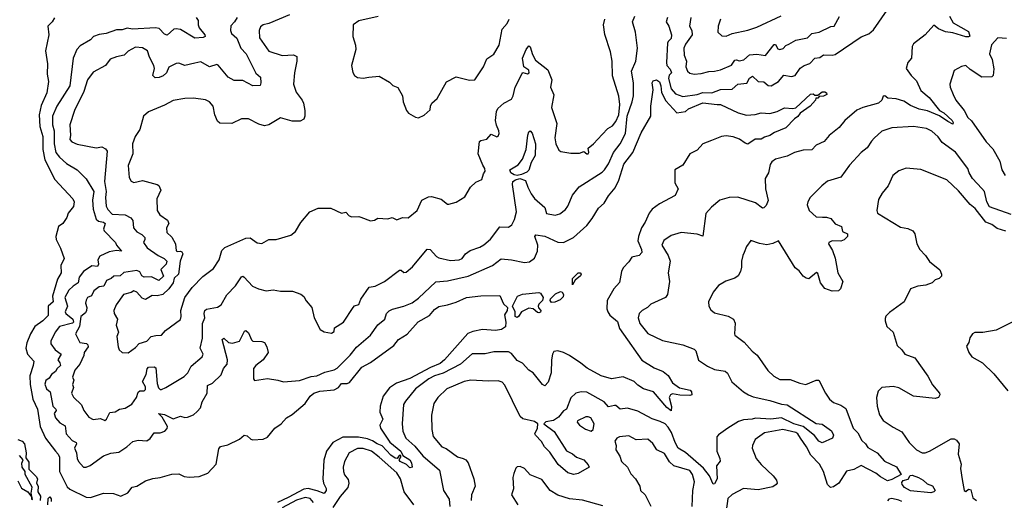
# Model space of a CAD drawing. Extents: x 1690054 to 1842981, y 782881 to 914114.
# Tile 190 of 256: x 1698118 to 1704901, y 847266 to 850581. Entities that reach past the tile are written whole.
import ezdxf

# ---------------------------------------------------------------- set-up
doc = ezdxf.new("R2010")
doc.units = 0

msp = doc.modelspace()

# ---------------------------------------------------------------- linework, layer by layer
at = {"layer": '0CON10XD'}
for points in [[(1699975.6, 850615), (1699835, 850554.4), (1699795.5, 850544.5), (1699777.9, 850532.1), (1699768.6, 850505), (1699770.6, 850455), (1699835, 850362.9), (1699925, 850332.9), (1700005, 850338.9), (1700026.2, 850326.2), (1700027.8, 850295), (1700010, 850215), (1700004.4, 850135), (1700021.7, 850081.7), (1700064.5, 850025), (1700073.1, 850005), (1700083.1, 849955), (1700081.4, 849915), (1700074.4, 849895.6), (1700049.2, 849880.8), (1699995, 849880.8), (1699915, 849904.4), (1699835, 849855.7), (1699805, 849849.4), (1699765, 849860), (1699695, 849896.2), (1699645, 849895.8), (1699580, 849865), (1699497, 849867), (1699481.3, 849881.3), (1699462.5, 849925), (1699450, 849985), (1699425, 850014.2), (1699398.7, 850028.7), (1699315, 850040), (1699255, 850037.5), (1699175, 850022.9), (1699115, 849991.2), (1699005, 849946), (1698970, 849915), (1698945.9, 849824.1), (1698914.6, 849775.4), (1698895.6, 849725), (1698896.5, 849655), (1698864.5, 849574.5), (1698872.1, 849492.1), (1698885, 849466.2), (1698905, 849457.1), (1698965, 849472), (1699065, 849444.3), (1699076.4, 849436.4), (1699089.6, 849405), (1699063.8, 849345), (1699065.6, 849265), (1699084.2, 849235), (1699137.3, 849197.3), (1699145.8, 849175), (1699130, 849145), (1699132.3, 849112.3), (1699165, 849081.2), (1699190.8, 849035), (1699195, 848987.5), (1699205, 848981.8), (1699225, 848984.6), (1699235, 848979.6), (1699241.2, 848965), (1699224.6, 848914.6), (1699211.8, 848825), (1699181, 848799), (1699174.8, 848765), (1699146.3, 848723.7), (1699105, 848686.2), (1699065, 848676), (1699031.2, 848678.8), (1698985, 848650.2), (1698961.3, 848661.3), (1698925, 848702.3), (1698905, 848710), (1698885, 848698.6), (1698834, 848685), (1698782, 848615), (1698767.1, 848575), (1698769.2, 848555), (1698791.9, 848515), (1698782.5, 848475), (1698798.8, 848425), (1698786.7, 848395), (1698796.2, 848325), (1698803.9, 848303.9), (1698825, 848286.7), (1698865, 848283.3), (1698915, 848320), (1698941.8, 848348.2), (1698993.8, 848365), (1699024.6, 848395.4), (1699055, 848403.3), (1699095, 848404.2), (1699123.5, 848436.5), (1699225, 848513.3), (1699231.4, 848535), (1699228.5, 848575), (1699255.6, 848665), (1699305.4, 848734.6), (1699379.1, 848810.9), (1699453.8, 848865), (1699491.4, 848925), (1699510.5, 848989.5), (1699530.9, 849009.1), (1699675, 849074.2), (1699705, 849076), (1699755, 849042), (1699785, 849036.2), (1699835, 849063.8), (1699885, 849065.8), (1699985, 849095.8), (1700019.1, 849120.9), (1700055, 849181.2), (1700117.5, 849255), (1700175, 849280), (1700261.7, 849281.7), (1700335, 849247.5), (1700365, 849253.3), (1700388.3, 849228.3), (1700405, 849220), (1700453.6, 849223.6), (1700468.3, 849218.3), (1700535, 849193.3), (1700561.7, 849198.3), (1700585, 849211.2), (1700653, 849207), (1700685, 849217.5), (1700715, 849200), (1700755, 849216), (1700795, 849214.3), (1700855, 849263.8), (1700888.8, 849335), (1700935, 849358.8), (1700955, 849361.2), (1701022.1, 849342.1), (1701065, 849309.2), (1701075, 849307.5), (1701125, 849321.2), (1701185, 849358.8), (1701224.5, 849425.5), (1701259.5, 849460.5), (1701300.4, 849479.6), (1701312.2, 849517.8), (1701325.6, 849535), (1701322.5, 849555), (1701307.5, 849577.5), (1701277.3, 849655), (1701285, 849740), (1701295, 849748), (1701335, 849756.7), (1701365, 849790), (1701405, 849772.5), (1701413, 849777), (1701420, 849795), (1701418.8, 849815), (1701402.5, 849852.5), (1701396.2, 849886.2), (1701401.5, 849948.5), (1701412, 849968), (1701454.1, 850005.9), (1701505, 850031.4), (1701517.4, 850055), (1701530.8, 850115), (1701579.8, 850210.2), (1701585, 850216), (1701615, 850206.9), (1701627.6, 850215), (1701625, 850232.7), (1701590, 850255), (1701581.1, 850315), (1701606, 850375), (1701625, 850399.2), (1701635, 850393.3), (1701651.4, 850341.4), (1701671.8, 850301.8), (1701755.4, 850235.4), (1701784.7, 850165), (1701775.4, 850115), (1701797.7, 850062.3), (1701781.8, 849975), (1701818.6, 849865), (1701803.3, 849765), (1701810.8, 849725), (1701831.2, 849681.2), (1701845, 849671.2), (1701915, 849660.6), (1701975, 849660), (1702005, 849672.2), (1702024.8, 849654.8), (1702035, 849654.7), (1702038.9, 849665), (1702033.8, 849695), (1702070, 849725), (1702130.2, 849789.8), (1702170.5, 849829.5), (1702201.5, 849848.5), (1702225, 849878.1), (1702244.2, 849925), (1702251.1, 849995), (1702245, 850053.8), (1702202.6, 850192.6), (1702199.5, 850295), (1702188.8, 850358.8), (1702149.1, 850479.1), (1702140.6, 850545), (1702149.5, 850585)], [(1699762.5, 848725), (1699815, 848711.9), (1699865, 848717.5), (1699915, 848709.4), (1699997.7, 848707.7), (1700055, 848688.8), (1700075, 848672.5), (1700091.7, 848641.7), (1700130, 848595), (1700146.2, 848525), (1700187.5, 848445), (1700215, 848428.8), (1700265, 848418), (1700285, 848430), (1700287.5, 848455), (1700347.5, 848495), (1700415, 848596.2), (1700425, 848606.7), (1700455, 848617.5), (1700467.3, 848652.7), (1700525, 848736), (1700566.6, 848743.4), (1700630, 848775), (1700735, 848852.9), (1700745, 848854.2), (1700765, 848837.5), (1700779.7, 848840.3), (1700825, 848877.1), (1700925, 848997.1), (1700945.6, 848995), (1700988.6, 848948.6), (1701005, 848939.5), (1701085, 848920.9), (1701145.4, 848924.6), (1701165, 848933.1), (1701190, 848965), (1701221.6, 848988.4), (1701287.9, 849012.1), (1701315, 849028.2), (1701362, 849068), (1701425, 849152.9), (1701485, 849150), (1701507.5, 849165), (1701526.7, 849203.3), (1701540.9, 849255), (1701511.8, 849445), (1701514.6, 849465), (1701532.6, 849477.4), (1701564.4, 849485.6), (1701602.7, 849472.7), (1701617.5, 849425), (1701640.3, 849380.2), (1701665, 849347.8), (1701734.6, 849285), (1701747.6, 849245), (1701806.3, 849233.7), (1701838.9, 849241.1), (1701878.5, 849271.5), (1701894.5, 849295), (1701925, 849370), (1701973, 849427), (1702130.2, 849529.8), (1702146.7, 849545), (1702173.2, 849586.8), (1702208.9, 849665), (1702255, 849725.4), (1702291, 849795), (1702303, 849915), (1702338.1, 850015), (1702345.3, 850055), (1702346.6, 850145), (1702333.3, 850225), (1702361.5, 850295), (1702374.4, 850385), (1702361.1, 850495), (1702339.2, 850565), (1702355.9, 850604.1)], [(1704523.3, 850605), (1704548.1, 850558.1), (1704655, 850500), (1704662.1, 850467.9), (1704655, 850461.5), (1704635, 850463.1), (1704545, 850490.8), (1704495, 850496.2), (1704446.9, 850516.9), (1704415, 850542), (1704356.5, 850475), (1704274.3, 850415), (1704266.9, 850395), (1704260.6, 850315), (1704237.1, 850285), (1704223.8, 850245), (1704260, 850195), (1704295, 850160), (1704325, 850091.1), (1704383.8, 850045), (1704454, 849954), (1704485, 849937.5), (1704542.5, 849885), (1704547.9, 849872.1), (1704545, 849861.2), (1704511.7, 849878.3), (1704455, 849917.8), (1704372, 849952), (1704315, 849963.4), (1704255, 849988.8), (1704208.1, 850018.1), (1704155, 850034.6), (1704099.1, 850039.1), (1704078, 850055), (1704066.4, 850053.6), (1704058, 850025), (1704035, 850004.2), (1703925, 849975.7), (1703883.7, 849956.3), (1703802.5, 849885), (1703761.9, 849838.1), (1703695, 849781.2), (1703659.7, 849740.3), (1703603.7, 849716.3), (1703575, 849684.2), (1703515, 849680.6), (1703454.4, 849665.6), (1703405, 849639.4), (1703325, 849617.8), (1703299.6, 849600.4), (1703287.6, 849582.4), (1703277.1, 849525), (1703253.8, 849485), (1703255.5, 849415), (1703273.4, 849333.4), (1703260.4, 849299.6), (1703245, 849283.1), (1703235, 849282), (1703187.6, 849317.6), (1703065, 849356.9), (1703005, 849354.3), (1702940, 849335), (1702882.9, 849287.1), (1702845.7, 849245), (1702825, 849088.8), (1702785, 849102.5), (1702675, 849112.9), (1702605, 849091.4), (1702555, 849058.8), (1702542.5, 849025), (1702585.4, 848955.4), (1702600, 848915), (1702585.8, 848835), (1702594.2, 848775), (1702580, 848685), (1702566.7, 848665), (1702465, 848620), (1702443.5, 848596.5), (1702405, 848575.6), (1702384.4, 848555), (1702378.9, 848525), (1702389.5, 848485), (1702445.8, 848415.8), (1702545, 848368.1), (1702685, 848337.8), (1702765, 848309.2), (1702776.6, 848296.6), (1702795, 848234), (1702855, 848192.5), (1702905, 848168.6), (1702977.6, 848157.6), (1702992.7, 848142.7), (1703023.6, 848083.6), (1703104.2, 848015), (1703137.5, 847995), (1703170.6, 847980.6), (1703285, 847954.5), (1703365, 847928.9), (1703405, 847923.9), (1703605, 847796.4), (1703645, 847791.1), (1703710.6, 847745), (1703724.3, 847715), (1703717.1, 847695), (1703645, 847663.3), (1703621.9, 847675), (1703593.9, 847713.9), (1703515.4, 847775.4), (1703450.4, 847795), (1703365, 847834.9), (1703293.2, 847826.8), (1703186.3, 847833.7), (1703164.6, 847825.4), (1703105, 847822.5), (1703070.1, 847809.9), (1702996, 847764), (1702931.5, 847718.5), (1702920.8, 847705), (1702921.1, 847605), (1702942, 847555), (1702943.8, 847536.2), (1702918.9, 847505), (1702921.8, 847415), (1702905, 847380.8), (1702895, 847378), (1702868.7, 847435), (1702827.8, 847487.8), (1702705, 847595.6), (1702655, 847625.3), (1702632.7, 847665), (1702608.2, 847735), (1702585, 847770.9), (1702565, 847793.4), (1702529, 847809), (1702475, 847828.2), (1702375, 847880.7), (1702305, 847902), (1702255, 847894.7), (1702225, 847919.5), (1702215, 847920.4), (1702175, 847911.1), (1702143.1, 847945), (1702025, 848013.1), (1701985.4, 848014.6), (1701948.8, 848005), (1701915, 847972.9), (1701885, 847896), (1701865, 847884.2), (1701830.3, 847839.7), (1701795, 847817.1), (1701742.8, 847807.2), (1701727.5, 847795), (1701800.2, 847740.2), (1701885, 847607.5), (1701925, 847587.9), (1701954.7, 847564.7), (1702004.3, 847545), (1702035, 847512), (1702040.8, 847495), (1701965, 847451.4), (1701935, 847443.5), (1701894.5, 847455), (1701826.7, 847513.3), (1701768.9, 847598.9), (1701734, 847635), (1701713.1, 847673.1), (1701670.8, 847715), (1701667.7, 847725), (1701684.4, 847764.4), (1701687.5, 847795), (1701665, 847809.2), (1701585, 847828), (1701565, 847844), (1701459.7, 848059.7), (1701442.3, 848082.3), (1701415, 848090.8), (1701345, 848087.8), (1701225, 848095.5), (1701180, 848085), (1701061.1, 848035), (1700998.9, 847975), (1700970.4, 847935), (1700955.5, 847854.5), (1700957.8, 847755), (1700966.9, 847706.9), (1701025.7, 847635), (1701055, 847624.4), (1701135, 847565.8), (1701172.5, 847555), (1701191.2, 847545), (1701208, 847525), (1701247.5, 847415), (1701255.8, 847365), (1701229.4, 847305), (1701227.3, 847265)], [(1702581.1, 850595), (1702570.5, 850565), (1702590, 850535), (1702607.2, 850475), (1702605, 850450), (1702585, 850430.5), (1702581.4, 850418.6), (1702572.8, 850285), (1702575, 850264.4), (1702599.4, 850239.4), (1702608.8, 850215), (1702593, 850197), (1702587.3, 850175), (1702605, 850104.4), (1702635, 850068.9), (1702685, 850051.5), (1702785, 850063.5), (1702825, 850079.5), (1702885, 850076.8), (1702945, 850098.3), (1703025, 850102.3), (1703065, 850136.4), (1703127.9, 850142.1), (1703145, 850177.9), (1703165, 850190.9), (1703204.1, 850154.1), (1703245, 850152.5), (1703275, 850127.1), (1703295, 850124.7), (1703345.9, 850154.1), (1703381.2, 850198.8), (1703435, 850189.6), (1703460.8, 850195), (1703495, 850246.7), (1703522.5, 850265), (1703561.2, 850278.8), (1703595.4, 850314.6), (1703630, 850320), (1703655, 850338.8), (1703715, 850335.9), (1703735, 850341.5), (1703915, 850462.9), (1703967.4, 850482.6), (1703999.4, 850510.6), (1704093.6, 850645)], [(1702945.5, 850584.5), (1702929.2, 850535), (1702927.5, 850495), (1702955, 850468), (1702985, 850466), (1703025, 850485.8), (1703135, 850507.8), (1703195, 850529.1), (1703363.4, 850606.6)], [(1698357.5, 850592.5), (1698341.4, 850565), (1698311.8, 850535), (1698318.5, 850475), (1698296.4, 850365), (1698310.5, 850275), (1698307.1, 850205), (1698315.6, 850155), (1698305.3, 850075), (1698265, 849988.2), (1698253.2, 849925), (1698257.8, 849845), (1698277.2, 849775), (1698276.8, 849685), (1698291.6, 849615), (1698359.1, 849479.1), (1698483.8, 849345), (1698493.3, 849325), (1698487.7, 849292.3), (1698453, 849247), (1698442.7, 849217.3), (1698414.2, 849175.8), (1698386.4, 849153.6), (1698368, 849085), (1698370, 849065), (1698400, 849005), (1698424.2, 848935), (1698401.5, 848885), (1698403.1, 848835), (1698378.6, 848791.4), (1698343.8, 848675), (1698348.4, 848635), (1698314.3, 848605), (1698315, 848541.5), (1698276.5, 848503.5), (1698222.3, 848465), (1698192.2, 848415), (1698167, 848353), (1698160.5, 848315), (1698171.1, 848275), (1698214.4, 848225), (1698211.5, 848195), (1698187.4, 848125), (1698189.6, 848065), (1698208.9, 847965), (1698240.3, 847895), (1698260.2, 847775), (1698295, 847696.1), (1698365, 847604.7), (1698383.7, 847583.7), (1698391.2, 847565), (1698393.3, 847465), (1698445, 847360.6), (1698462.6, 847342.6), (1698575, 847287.8), (1698605, 847286.9), (1698695.9, 847315.9), (1698765, 847313.8), (1698815, 847296.2), (1698862.3, 847317.7), (1698893.6, 847356.4), (1698925, 847363.1), (1698985, 847400.6), (1699035, 847417.3), (1699086.1, 847423.9), (1699165, 847447.9), (1699215, 847449.2), (1699250.5, 847430.5), (1699285, 847426.7), (1699355, 847431.1), (1699415, 847454.2), (1699471.4, 847515), (1699488.8, 847621.2), (1699501.7, 847638.3), (1699551.7, 847648.3), (1699631.2, 847688.8), (1699663.9, 847716.1), (1699685, 847711.2), (1699709.2, 847689.2), (1699724.3, 847684.3), (1699795, 847688.1), (1699825, 847701.1), (1699876, 847765), (1699919.2, 847795), (1699955, 847834.4), (1699995, 847858.2), (1700085, 847933.3), (1700119.2, 847985), (1700145, 848004.7), (1700185, 848020), (1700285, 848028.7), (1700315.2, 848044.8), (1700335, 848072.1), (1700375, 848073), (1700390.4, 848079.6), (1700475, 848184.4), (1700533.6, 848216.4), (1700696.4, 848333.6), (1700727.5, 848375), (1700787.7, 848412.3), (1700863.4, 848496.6), (1700939.9, 848540.1), (1700975, 848582.3), (1701005, 848603.2), (1701065, 848613.8)], [(1699334.4, 850595), (1699346.9, 850575), (1699347.8, 850545), (1699355.4, 850525.4), (1699394.2, 850475), (1699396.2, 850465), (1699382.2, 850457.8), (1699325, 850452.5), (1699225, 850511.8), (1699195, 850518.4), (1699179.2, 850515), (1699135, 850473.3), (1699115, 850480.5), (1699078.7, 850518.7), (1699054.7, 850525.3), (1698895, 850515.9), (1698859.1, 850520.9), (1698825, 850510.3), (1698785, 850510.3), (1698714.7, 850485.3), (1698665, 850479.1), (1698625.7, 850465), (1698605, 850440.5), (1698535, 850400.5), (1698510.9, 850375), (1698485.4, 850314.6), (1698464.1, 850125), (1698374.5, 849984.5), (1698343.2, 849915), (1698344.6, 849855), (1698355.3, 849815), (1698356.2, 849725), (1698368.1, 849665), (1698392.5, 849632.5), (1698439.7, 849589.7), (1698515, 849545.7), (1698575, 849484), (1698629.4, 849395), (1698618.6, 849335), (1698624.8, 849275), (1698644.8, 849205), (1698661.2, 849191.2), (1698695, 849183.5), (1698707, 849175), (1698696.2, 849135), (1698699.5, 849125), (1698778.5, 849045), (1698785.6, 849025.6), (1698818.8, 848985), (1698785, 848989.2), (1698735, 848980.2), (1698670.8, 848949.2), (1698655.4, 848925), (1698660.5, 848895), (1698655, 848878), (1698615, 848883.3), (1698556.5, 848843.5), (1698528.7, 848805), (1698521.1, 848765), (1698486.3, 848743.7), (1698457.2, 848715), (1698429.7, 848665), (1698446.7, 848605), (1698431.7, 848565), (1698436, 848555), (1698483.8, 848515), (1698488.6, 848495), (1698482, 848488), (1698392.5, 848465), (1698363.3, 848425), (1698333.3, 848365), (1698333.1, 848345), (1698361.5, 848305), (1698403.1, 848275), (1698381.8, 848235), (1698395.6, 848215.6), (1698398.9, 848195), (1698375.6, 848174.4), (1698365, 848154.6), (1698336.2, 848133.8), (1698322.2, 848107.8), (1698297.5, 848092.5), (1698291.7, 848068.3), (1698303.5, 848035), (1698328.5, 848015), (1698346.8, 847916.8), (1698367.5, 847895), (1698368.5, 847885), (1698356.2, 847865), (1698363.8, 847835), (1698395, 847800.5), (1698431.2, 847781.2), (1698439.1, 847725), (1698479.1, 847679.1), (1698506.2, 847665), (1698510.4, 847655), (1698495.4, 847625), (1698510, 847595), (1698514.6, 847555), (1698523.3, 847535), (1698557.5, 847495), (1698575, 847494.2), (1698603.5, 847506.5), (1698695, 847574.3), (1698745, 847590.6), (1698801.2, 847598.8), (1698856.7, 847635), (1698898.1, 847671.9), (1698935, 847680.6), (1698995, 847677.1), (1699016.7, 847693.3), (1699045, 847732.9), (1699085, 847731.1), (1699117.2, 847742.8), (1699135, 847761.2), (1699136.7, 847775), (1699098.9, 847838.9), (1699075, 847866), (1699115, 847858.3), (1699175, 847829.1), (1699225, 847847.5), (1699255, 847837.5), (1699275, 847839.2), (1699315, 847856.9), (1699341.7, 847878.3), (1699364.4, 847905), (1699374.6, 847945), (1699408.8, 848005), (1699412.5, 848057.5), (1699447.3, 848075), (1699505, 848132.1), (1699522.5, 848175), (1699546.7, 848205), (1699550.5, 848235), (1699513.8, 848375), (1699525, 848384.2), (1699555.8, 848354.2), (1699585, 848350.6), (1699631.2, 848365), (1699667.3, 848432.7), (1699675, 848437.5), (1699695, 848421.4), (1699713.8, 848373.8), (1699724.5, 848364.5), (1699785, 848360.8), (1699804, 848354), (1699820, 848325), (1699828.8, 848285), (1699796.2, 848235), (1699744, 848195), (1699728, 848175), (1699728.8, 848105), (1699735, 848093.3), (1699825, 848106), (1699895.9, 848095.9), (1699935, 848083.8), (1700045, 848092.7), (1700125, 848120.6), (1700165, 848125.6), (1700219.8, 848150.2), (1700285, 848166.1), (1700305, 848177.1), (1700393.4, 848266.6), (1700437.4, 848322.6), (1700534.7, 848405.3), (1700585, 848477.5), (1700633.3, 848516.7), (1700645.5, 848555), (1700663.6, 848573.6)], [(1699615, 850596.4), (1699598.5, 850565), (1699572.5, 850537.5), (1699570.4, 850505), (1699577.9, 850485), (1699613.1, 850453.1), (1699640.3, 850385), (1699678.2, 850345), (1699745, 850212), (1699776.2, 850185), (1699780, 850145), (1699775, 850126.7), (1699725, 850123.3), (1699655, 850160.5), (1699595, 850161.8), (1699554.2, 850185), (1699485, 850267.8), (1699475, 850270.5), (1699425.4, 850254.6), (1699365, 850290.6), (1699325, 850281.8), (1699255, 850264.4), (1699215, 850280.8), (1699195, 850277.5), (1699145, 850254), (1699130.4, 850215), (1699107.5, 850192.5), (1699078.2, 850181.8), (1699050.6, 850180.6), (1699035.9, 850195.9), (1699045.9, 850245), (1699042.7, 850265), (1699012.1, 850322.1), (1698998.1, 850365), (1698962.9, 850387.1), (1698915, 850390), (1698865, 850363.3), (1698838.8, 850335), (1698785, 850324.4), (1698742.1, 850307.9), (1698709.2, 850265), (1698625, 850218), (1698586.1, 850165), (1698560.9, 850085), (1698494.7, 849955), (1698463.8, 849855), (1698468, 849785), (1698463.5, 849755), (1698478.2, 849738.2), (1698515, 849722.2), (1698644.1, 849695.9), (1698685, 849704.3), (1698710.2, 849690.2), (1698720.5, 849675), (1698702.3, 849465), (1698713.3, 849395), (1698708.8, 849355), (1698714.7, 849295), (1698725, 849270.8), (1698755, 849238.5), (1698845, 849236), (1698883.6, 849215), (1698898.5, 849195), (1698903.1, 849145), (1698925, 849118.5), (1698959.5, 849099.5), (1698979.1, 849079.1), (1698980.4, 849065), (1698971.1, 849045), (1698996.6, 849006.6), (1699071.2, 848955), (1699113.2, 848935), (1699131.9, 848915), (1699127.6, 848895), (1699090.9, 848859.1), (1699108.7, 848811.3), (1699077.3, 848782.7), (1699025, 848808.5), (1698975, 848805.8), (1698959.6, 848815), (1698945, 848842.5), (1698925, 848850), (1698835, 848838.2), (1698810, 848815), (1698767.4, 848812.6), (1698747.5, 848795), (1698715, 848781.8), (1698697.6, 848742.4), (1698665, 848738.2), (1698629.7, 848710.3), (1698612.5, 848677.5), (1698585.4, 848664.6), (1698575, 848646.2), (1698570.4, 848625), (1698580.5, 848595), (1698578.8, 848575), (1698570.6, 848559.4), (1698539.2, 848535), (1698528.9, 848465), (1698502.1, 848415), (1698533.1, 848355), (1698577.4, 848347.4), (1698587.9, 848337.9), (1698588.7, 848325), (1698561.5, 848285), (1698559.1, 848265), (1698531.2, 848205), (1698496.9, 848165), (1698482.1, 848115), (1698490.9, 848095), (1698481.4, 848065), (1698488.2, 848045), (1698474.2, 848005), (1698488.3, 847978.3), (1698543.1, 847925), (1698560.6, 847885), (1698595, 847839.4), (1698625, 847822.9), (1698675, 847830), (1698705, 847816.2), (1698716.9, 847825), (1698738.9, 847871.1), (1698775, 847875.8), (1698805, 847895.6), (1698845, 847902.9), (1698889.6, 847930.4), (1698922.7, 847975), (1698935, 848012.9), (1698945, 848022), (1698975, 848022), (1698985, 848031.4), (1698985, 848048.9), (1698963.6, 848086.4), (1698988.9, 848135), (1698996.9, 848173.1), (1699005, 848183.9), (1699045, 848186.9), (1699055, 848180), (1699065, 848072), (1699075, 848041.4), (1699085, 848031.1), (1699095, 848031.5), (1699125, 848043.3), (1699250.3, 848119.7), (1699275.8, 848145), (1699298.3, 848191.7), (1699374.3, 848255), (1699381.9, 848275), (1699361.6, 848315), (1699378, 848385), (1699378.1, 848485), (1699393.3, 848525), (1699388.8, 848555), (1699393.9, 848576.1), (1699405, 848584.7), (1699481.4, 848598.6), (1699505, 848613.8), (1699545, 848682.5), (1699603.5, 848745), (1699645, 848807.1), (1699655, 848811.4), (1699665, 848806), (1699722.2, 848742.2), (1699762.5, 848725)], [(1700587.7, 850602.3), (1700455, 850572.5), (1700416.2, 850545), (1700412, 850465), (1700430.8, 850405), (1700432.9, 850375), (1700403.8, 850265), (1700413.6, 850216.4), (1700425, 850196.7), (1700445, 850181.2), (1700485, 850178), (1700523.3, 850183.3), (1700595, 850190), (1700665, 850148.8), (1700687.7, 850127.7), (1700722.3, 850112.3), (1700755.9, 850055.9), (1700758.8, 850015), (1700783.3, 849955), (1700797, 849937), (1700845, 849907.5), (1700865, 849903.3), (1700905, 849922.5), (1700945, 849960), (1700947.5, 849985), (1700957.5, 850005), (1700993.6, 850036.4), (1701058.3, 850151.7), (1701125, 850186.2), (1701217, 850163), (1701253.6, 850166.4), (1701313.3, 850255), (1701335, 850311.2), (1701385, 850342.5), (1701421.2, 850405), (1701440.8, 850515), (1701475, 850554), (1701489.7, 850585)], [(1702740.2, 850595), (1702731.5, 850535), (1702749.1, 850505), (1702750, 850475), (1702705, 850411.9), (1702693.1, 850385), (1702695.4, 850335), (1702712.2, 850295), (1702706.9, 850255), (1702718.6, 850225), (1702735, 850212.2), (1702765, 850204.5), (1702811.7, 850208.3), (1702865, 850223.8), (1702905, 850225.4), (1702944.7, 850235.3), (1703022.5, 850267.5), (1703045, 850302), (1703055, 850304.7), (1703075, 850296.8), (1703106.5, 850303.5), (1703145, 850338.7), (1703195, 850342.2), (1703255, 850332.9), (1703315, 850410), (1703325, 850408.8), (1703340.2, 850380.2), (1703355, 850374), (1703377.6, 850382.4), (1703396.6, 850403.4), (1703417.2, 850412.8), (1703465, 850440), (1703545, 850454.6), (1703575, 850485.7), (1703625, 850495.5), (1703705, 850533.8), (1703728.1, 850535), (1703765, 850601.5)], [(1704915, 850450.8), (1704855.3, 850454.7), (1704813.4, 850406.6), (1704798.9, 850345), (1704815.9, 850305.9), (1704828.1, 850241.9), (1704823.3, 850196.7), (1704815, 850187.5), (1704745, 850184), (1704666.2, 850236.2), (1704635, 850263.8), (1704605, 850258.8), (1704555, 850230), (1704525.7, 850135), (1704528, 850115), (1704549.2, 850065), (1704567.5, 850025), (1704623.8, 849953.8), (1704650, 849905), (1704675, 849884), (1704775, 849738), (1704820.7, 849690.7), (1704869.5, 849605), (1704884.5, 849545), (1704905.4, 849505)], [(1700663.6, 848573.6), (1700686.7, 848585), (1700765, 848604.5), (1700820.9, 848629.1), (1700865, 848660), (1700985, 848773.1), (1701065, 848780.4), (1701207.6, 848812.4), (1701375, 848885.4), (1701435, 848931.1), (1701505, 848924.4), (1701595, 848905.8), (1701629.1, 848910.9), (1701665, 848936.2), (1701685.6, 848985), (1701686.2, 849025), (1701665.7, 849085), (1701672.5, 849097.5), (1701735, 849088), (1701825, 849045.5), (1701865, 849044.4), (1701932.4, 849077.6), (1702025, 849161.1), (1702060.9, 849209.1), (1702105, 849281.4), (1702143.1, 849315), (1702173.8, 849365), (1702219.4, 849420.6), (1702245.2, 849475), (1702279.6, 849585), (1702341.5, 849665), (1702398.6, 849801.4), (1702465.6, 849914.4), (1702465.4, 849985), (1702482.8, 850097.2), (1702474.7, 850145), (1702481.8, 850158.2), (1702505, 850165.8), (1702525, 850152.2), (1702535, 850123.3), (1702539.2, 850079.2), (1702570.1, 850020.1), (1702645, 849938.2), (1702703.4, 849946.6), (1702725, 849965.9), (1702825, 850006.7), (1702923.7, 849996.3), (1702946.2, 849995), (1703067.9, 849937.9), (1703125, 849922.5), (1703185, 849925.8), (1703225, 849938.6), (1703285, 849934.3), (1703335, 849947.1), (1703387, 849973), (1703445, 849968.8), (1703465, 849973.8), (1703565, 850066.7), (1703585, 850070), (1703595, 850060), (1703615, 850060), (1703645, 850082.5), (1703665, 850082.5), (1703676.7, 850076.7), (1703677.5, 850065), (1703655, 850052.5), (1703625, 850050), (1703615, 850040), (1703601.7, 850038.3), (1703600, 850025), (1703562.5, 849985), (1703494.1, 849935.9), (1703477.7, 849912.3), (1703455, 849896.7), (1703395, 849834.2), (1703318.3, 849801.7), (1703285, 849780.8), (1703248.6, 849771.4), (1703225, 849755.7), (1703185, 849756.9), (1703135, 849722.5), (1703115, 849729.2), (1703076.1, 849756.1), (1703032.8, 849772.8), (1702985, 849780.5), (1702953.3, 849775), (1702883.6, 849746.4), (1702825, 849724.7), (1702785, 849681.4), (1702733.6, 849656.4), (1702685, 849577.7), (1702630, 849545), (1702631.4, 849455), (1702652.9, 849415), (1702632.4, 849367.6), (1702525, 849310.5), (1702475, 849274), (1702455, 849245.6), (1702426.3, 849183.7), (1702400.3, 849145), (1702379.7, 849085), (1702376.2, 849055), (1702401.5, 848995), (1702404.2, 848975), (1702384.4, 848955.6), (1702335, 848943.1), (1702315, 848910.5), (1702275, 848868.6), (1702262.5, 848845), (1702250.7, 848769.3), (1702210.6, 848725), (1702165.5, 848645), (1702162.7, 848587.3), (1702169.4, 848565), (1702183.9, 848543.9), (1702235, 848500), (1702250.5, 848450.5), (1702276.9, 848413.1), (1702403.1, 848233.1), (1702489.1, 848179.1), (1702551.2, 848155), (1702585, 848126.7), (1702615.6, 848075.6), (1702662.9, 848042.9), (1702736.3, 848026.3), (1702746.2, 848015), (1702747.5, 847995), (1702735, 847988.8), (1702665, 847990.8), (1702615, 848000.4), (1702600.6, 847995), (1702592.9, 847975), (1702607.3, 847912.7), (1702605, 847882.5), (1702575, 847906.2), (1702483.3, 848015), (1702415.8, 848035.8), (1702375, 848061.5), (1702351.1, 848085), (1702275, 848118.8), (1702195, 848104.4), (1702124.6, 848124.6), (1702028.2, 848178.3), (1701982.4, 848212.4), (1701906, 848265), (1701863.3, 848285), (1701825, 848296.7), (1701797.5, 848292.5), (1701787.5, 848275), (1701781.5, 848235), (1701778.6, 848145), (1701757.9, 848082.1), (1701735, 848056.2), (1701718.8, 848065), (1701655.3, 848145.3), (1701624.3, 848165), (1701582.4, 848212.4), (1701545, 848231.4), (1701505, 848278.5), (1701485, 848290), (1701385, 848290.6), (1701325, 848276.5), (1701235, 848275.5), (1701155.5, 848205), (1701035, 848142.7), (1700975.6, 848125), (1700936.7, 848105), (1700845.5, 848035), (1700775, 847951.2), (1700762.4, 847927.6), (1700753.6, 847793.6), (1700757, 847743), (1700778.2, 847695), (1700840.2, 847640.2), (1700895, 847573.3), (1701010.4, 847475), (1701037.7, 847335), (1701076.2, 847275), (1701081.8, 847225)], [(1701545, 849505.4), (1701525, 849510), (1701502.2, 849525), (1701494.4, 849545), (1701550.9, 849579.1), (1701582, 849618), (1701606, 849685), (1701618.1, 849785), (1701625, 849807.5), (1701635, 849813.3), (1701648.8, 849798.8), (1701671.1, 849725), (1701668.9, 849645), (1701640.9, 849595), (1701625, 849543.6), (1701610.8, 849529.2), (1701575, 849513.2), (1701545, 849505.4)], [(1704948.2, 849238.2), (1704799.4, 849289.4), (1704779.7, 849325), (1704763.6, 849395), (1704746.9, 849416.9), (1704681.4, 849485), (1704658.3, 849525), (1704650, 849555), (1704565, 849666.4), (1704473.3, 849733.3), (1704445, 849771.8), (1704402.4, 849812.4), (1704365, 849829.5), (1704275, 849843.1), (1704125, 849834.5), (1704058, 849812), (1704005, 849764), (1703985, 849744), (1703955, 849696), (1703914.2, 849665), (1703835, 849577.5), (1703775, 849494.3), (1703683.4, 849466.6), (1703643.3, 849435), (1703563.3, 849355), (1703546.2, 849325), (1703542.5, 849305), (1703555.6, 849265.6), (1703605, 849222), (1703648.3, 849218.3), (1703675, 849218.5), (1703705, 849208.9), (1703735, 849173.6), (1703779.2, 849155), (1703785, 849120.6), (1703820, 849105), (1703820, 849085), (1703798.3, 849061.7), (1703775, 849054.2), (1703714.7, 849055.3), (1703692.5, 849045), (1703689.2, 849035), (1703718.1, 848988.1), (1703736.3, 848936.3), (1703754.2, 848835), (1703789.2, 848775), (1703772, 848725), (1703759.5, 848710.5), (1703715, 848708), (1703665, 848726.2), (1703635, 848766.2), (1703615, 848830), (1703606.8, 848836.8), (1703555, 848794.5), (1703535, 848798.5), (1703515, 848812.9), (1703488.1, 848848.1), (1703459.9, 848869.9), (1703345, 849056), (1703305, 849036.7), (1703265, 849028), (1703215, 849036.2), (1703155, 849057.5), (1703125, 849016.7), (1703109.2, 848975)], [(1704911.5, 849121.5), (1704850.8, 849140.8), (1704815, 849167.7), (1704774.5, 849184.5), (1704699.5, 849279.5), (1704666.2, 849306.2), (1704585, 849400), (1704505, 849477.1), (1704325, 849548), (1704225, 849556.2), (1704175, 849538.8), (1704133.3, 849505), (1704101.2, 849435), (1704058.8, 849385), (1704035, 849340), (1704022, 849265), (1704027, 849247), (1704185, 849149.2), (1704235, 849140), (1704271.2, 849125), (1704284.2, 849105), (1704299.2, 849035), (1704318.8, 848995), (1704356.7, 848955), (1704384.3, 848914.3), (1704456.4, 848856.4), (1704467.5, 848825), (1704467, 848813), (1704453, 848797), (1704425, 848787.5), (1704403.6, 848766.4), (1704359.3, 848750.7), (1704305, 848743.8), (1704255, 848723.8), (1704211.2, 848635), (1704108.8, 848561.2), (1704084.2, 848535.8), (1704079.3, 848520.7), (1704078.8, 848505), (1704092, 848465), (1704135.3, 848425.3), (1704163.1, 848333.1), (1704194.2, 848305), (1704215, 848274.2), (1704285, 848248.8), (1704373.3, 848123.3), (1704405, 848063.3), (1704453.3, 848005), (1704456.1, 847993.9), (1704447.5, 847975), (1704425, 847968), (1704275, 847985.7), (1704175, 848042.9), (1704135, 848051.9), (1704055.9, 848044.1), (1704031.7, 848018.3), (1704020, 847975), (1704025.8, 847915), (1704041.4, 847855), (1704067, 847817), (1704135, 847770), (1704195, 847738.8), (1704245.8, 847665), (1704295.5, 847615.5), (1704334.5, 847594.5), (1704355, 847594.4), (1704385, 847604.5), (1704535, 847690.8), (1704555, 847691.2), (1704572.3, 847682.3), (1704590, 847655), (1704582.3, 847585), (1704603.9, 847515), (1704600, 847485), (1704609.2, 847410.8), (1704625, 847333.8), (1704635, 847328.5), (1704655, 847343.5), (1704668.9, 847338.9), (1704683.9, 847283.9), (1704708.5, 847265)], [(1703109.2, 848975), (1703098.6, 848955), (1703090, 848915), (1703090.8, 848875), (1703084, 848845), (1703066.2, 848815), (1703045, 848799.2), (1702982.2, 848777.8), (1702931.2, 848748.8), (1702895, 848702.5), (1702862, 848635), (1702866.1, 848606.1), (1702878.8, 848578.8), (1702905, 848560), (1702997.4, 848537.4), (1703035, 848515.8), (1703046.9, 848486.9), (1703040.9, 848415), (1703044.7, 848404.7), (1703107.6, 848357.6), (1703164, 848295), (1703197.2, 848267.2), (1703270.7, 848160.7), (1703312, 848122), (1703355, 848099.4), (1703425, 848098.5), (1703493.2, 848073.2), (1703534.1, 848065.9), (1703605, 848094), (1703623.9, 848093.9), (1703670, 848005), (1703697.5, 847965), (1703725, 847940.8), (1703775, 847922.9), (1703809.2, 847899.2), (1703859.1, 847765), (1703891.3, 847731.3), (1703919.4, 847679.4), (1703945.4, 847655.4), (1703960.8, 847630.8), (1704025, 847594), (1704075, 847537.3), (1704158.3, 847498.3), (1704189.5, 847445), (1704125, 847410.2), (1704095, 847401.6), (1704047.4, 847427.4), (1704015, 847453.7), (1703915, 847507.1), (1703865, 847479.1), (1703812.6, 847467.4), (1703760, 847385), (1703725, 847360), (1703703.3, 847355), (1703682.2, 847375), (1703655, 847464.4), (1703626.9, 847515), (1703567.8, 847577.8), (1703538.8, 847635), (1703497, 847695), (1703477.8, 847725), (1703465, 847734.2), (1703375, 847753.8), (1703247.8, 847732.2), (1703184.4, 847685), (1703165.7, 847645), (1703164.2, 847625), (1703192.1, 847555), (1703225, 847514.5), (1703309.4, 847435), (1703332, 847405), (1703336.2, 847385), (1703330, 847375), (1703305, 847360.6), (1703205, 847338.2), (1703105, 847348.9), (1703025, 847306), (1702995, 847278.8), (1702984.2, 847195)], [(1701925, 848752.5), (1701926, 848795), (1701965, 848834.2), (1701980, 848835), (1701985.6, 848825.6), (1701981.4, 848815), (1701945.4, 848784.6), (1701925, 848752.5)], [(1701781.2, 848631.2), (1701773.1, 848645), (1701775.6, 848655), (1701809.2, 848690.8), (1701844.5, 848705.5), (1701855, 848700.9), (1701864.6, 848685), (1701860.9, 848669.1), (1701840.5, 848649.5), (1701805, 848632.5), (1701781.2, 848631.2)], [(1701065, 848613.8), (1701125, 848632.7), (1701195, 848665.3), (1701295, 848675.5), (1701425, 848678), (1701451.3, 848621.3), (1701478.4, 848595), (1701475.8, 848575), (1701457.5, 848545), (1701466.5, 848495), (1701465, 848462.5), (1701438, 848445), (1701395, 848437.3), (1701305.7, 848444.3), (1701238.7, 848431.3), (1701205, 848417.6), (1701044.6, 848235), (1701015, 848210.6), (1700947.2, 848182.8), (1700805, 848107), (1700713.5, 848075), (1700665, 848042.2), (1700621.5, 847985), (1700601.9, 847915), (1700598.9, 847875), (1700618.5, 847825), (1700600, 847785), (1700603, 847765), (1700668.6, 847668.6), (1700742.9, 847605), (1700756.2, 847576.2), (1700806.1, 847545), (1700817.9, 847525), (1700822, 847495), (1700805, 847491.4), (1700783.6, 847513.6), (1700738.8, 847535), (1700731.2, 847545), (1700744, 847565), (1700742.5, 847575), (1700731.2, 847575), (1700717.5, 847555), (1700705, 847557.9), (1700675, 847578.6), (1700615, 847642.4), (1700579.7, 847655), (1700547.4, 847677.4), (1700515, 847690.3), (1700451.8, 847701.8), (1700345, 847702.8), (1700275, 847665.5), (1700230.8, 847605), (1700214, 847544), (1700206.2, 847415), (1700211.2, 847385), (1700229.1, 847349.1), (1700228.5, 847335), (1700215, 847313.5), (1700167.8, 847332.3), (1700105, 847347.4), (1700075, 847344.3), (1699968.5, 847285), (1699895, 847252.3)], [(1701545, 848528.1), (1701530.4, 848535), (1701531.3, 848565), (1701511.8, 848605), (1701546.7, 848675), (1701582.7, 848687.3), (1701695, 848700), (1701705, 848693.8), (1701724.2, 848665), (1701718.6, 848645), (1701695, 848620), (1701690, 848605), (1701692.8, 848592.8), (1701708.8, 848575), (1701705.6, 848564.4), (1701695, 848558.6), (1701685, 848561.9), (1701655, 848587.5), (1701625, 848592), (1701575, 848565.7), (1701555, 848534.2), (1701545, 848528.1)], [(1705014.1, 848525.9), (1704845, 848440), (1704753, 848423), (1704696.7, 848423.3), (1704682.5, 848415), (1704663.9, 848386.1), (1704656.7, 848355), (1704640.7, 848329.3), (1704656.4, 848286.4), (1704677, 848257), (1704750, 848215), (1704828.7, 848138.7), (1704925, 848021.2)], [(1702055, 847744.4), (1702068.8, 847755), (1702074.3, 847795), (1702052, 847835), (1702035, 847842.9), (1702018.3, 847841.7), (1701961.4, 847815), (1701958.1, 847805), (1701974.4, 847785), (1702015, 847757.3), (1702055, 847744.4)], [(1702750, 847225), (1702754.6, 847335), (1702766.4, 847395), (1702753.2, 847445), (1702735, 847472.7), (1702624, 847504), (1702595, 847531.2), (1702558.9, 847588.9), (1702506.7, 847615), (1702479, 847659), (1702445, 847688.5), (1702364.2, 847684.2), (1702315, 847711.2), (1702250, 847705), (1702231.2, 847695), (1702218.8, 847675), (1702226.2, 847645), (1702223.6, 847613.6), (1702251.1, 847571.1), (1702263.7, 847533.7), (1702304.1, 847494.1), (1702328.2, 847448.2), (1702361.2, 847415), (1702390, 847365), (1702395, 847333.3), (1702426.8, 847305), (1702466, 847226)], [(1698106.2, 847686.2), (1698135, 847674.5), (1698150.4, 847655), (1698162.8, 847595), (1698159.5, 847559.5), (1698180.3, 847530.3), (1698181.7, 847481.7), (1698231.6, 847431.6), (1698240, 847415), (1698234.4, 847385), (1698244.4, 847365), (1698243.1, 847325), (1698260.8, 847295), (1698260, 847265)], [(1700834.2, 847235), (1700765.8, 847325.8), (1700742.3, 847415), (1700715, 847456.9), (1700595, 847564.1), (1700540.6, 847605), (1700485, 847624), (1700445, 847623.1), (1700388, 847595), (1700354.4, 847535), (1700346.7, 847495), (1700348.1, 847465), (1700355, 847441.2), (1700380.9, 847410.9), (1700385.5, 847385), (1700378.8, 847355), (1700325, 847292.7), (1700275, 847217.3)], [(1698105, 847400), (1698130.7, 847350.7), (1698173.3, 847325), (1698200, 847290), (1698200, 847275), (1698207, 847273), (1698196.7, 847315), (1698203.9, 847356.1), (1698155.8, 847445), (1698155.9, 847465.9), (1698135.5, 847495.5), (1698133.2, 847523.2), (1698141.9, 847545), (1698116.5, 847575)], [(1702135, 847227.5), (1701995, 847267.1), (1701905, 847277.5), (1701825, 847301.4), (1701773.1, 847333.1), (1701715, 847410.8), (1701635, 847443.3), (1701595, 847486.2), (1701565, 847500), (1701545, 847497.5), (1701535, 847487.5), (1701522, 847452), (1701515.7, 847424.3), (1701518.6, 847345), (1701506, 847305), (1701550, 847235)], [(1704395, 847317.1), (1704255, 847331.7), (1704212, 847355), (1704196.9, 847375), (1704195, 847390), (1704205, 847402.2), (1704238.3, 847411.7), (1704252, 847438), (1704265, 847441.1), (1704308.6, 847425), (1704342.5, 847405), (1704369.4, 847379.4), (1704406.4, 847366.4), (1704423.3, 847335), (1704415, 847324), (1704395, 847317.1)], [(1698312.5, 847235), (1698315, 847280), (1698325, 847290), (1698335, 847277.5), (1698335, 847257.5)], [(1700141.5, 847251.5), (1700119, 847279), (1700085, 847286), (1700025, 847268.3), (1699926.8, 847215)], [(1704195, 847257.8), (1704175, 847268.5), (1704125, 847278), (1704106.1, 847273.9), (1704095, 847263.3)]]:
    msp.add_lwpolyline(points, dxfattribs=at)

doc.saveas('drawing.dxf')
